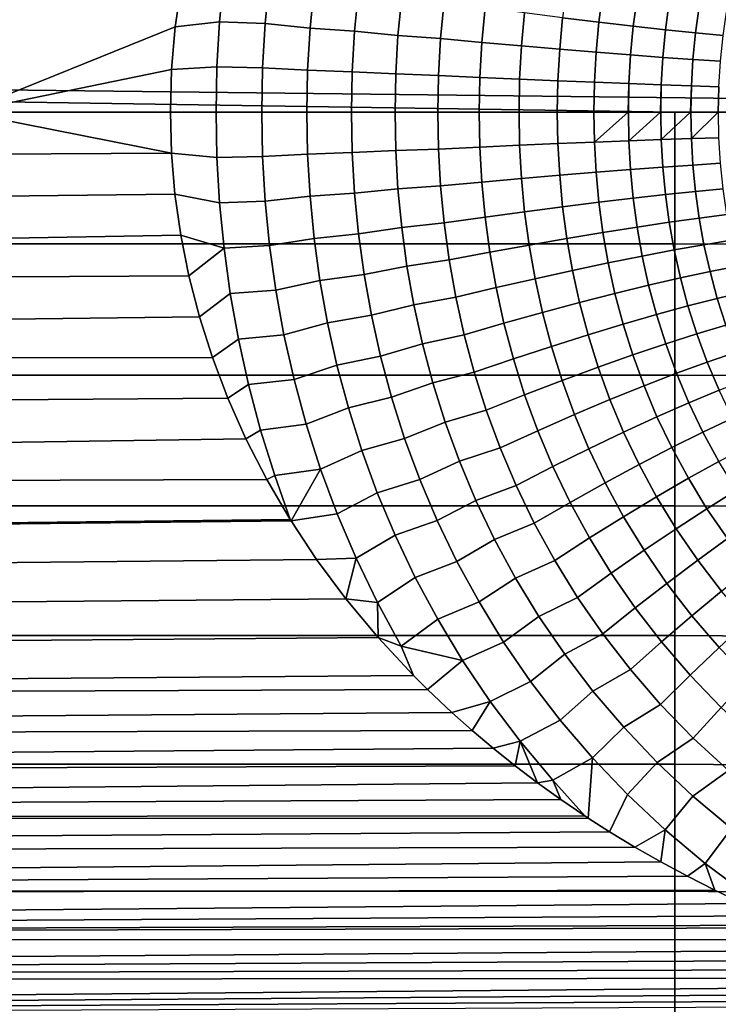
# Model space of a CAD drawing. Header units: metres. Extents: x -28 to 70, y -212 to 28.
# Tile 197 of 239: x 54.62 to 59.83, y -6.65 to 0.69. Entities that reach past the tile are written whole.
import ezdxf

# ---------------------------------------------------------------- set-up
doc = ezdxf.new("R2010")
doc.units = ezdxf.units.M
doc.layers.add('solid_10_261_102_XXX', color=7, linetype='CONTINUOUS')

msp = doc.modelspace()

# ---------------------------------------------------------------- linework, layer by layer
at = {"layer": 'solid_10_261_102_XXX'}
for points in [[(30.592516, 0.445905, 94.004974), (30.56628, 0.900026, 94.020264), (68.738998, 0.997684, 94.024902), (68.738998, 0, 94)], [(55.776272, 0.636042, 133.989883), (55.822876, 0.952994, 133.97728), (54.200001, 0.981353, 133.975906), (54.200001, 0, 134)], [(56.139072, 1.012595, 133.983429), (55.822876, 0.952994, 133.97728), (55.776272, 0.636042, 133.989883), (56.106274, 0.674736, 133.999115)], [(56.106274, 0.674736, 133.999115), (56.446186, 0.662169, 134.033188), (56.478977, 0.993921, 134.016418), (56.139072, 1.012595, 133.983429)], [(56.478977, 0.993921, 134.016418), (56.446186, 0.662169, 134.033188), (56.781109, 0.626357, 134.091309), (56.811581, 0.940319, 134.074585)], [(56.781109, 0.626357, 134.091309), (57.112263, 0.603199, 134.171799), (57.141674, 0.905711, 134.154465), (56.811581, 0.940319, 134.074585)], [(57.464115, 0.859535, 134.25769), (57.141674, 0.905711, 134.154465), (57.112263, 0.603199, 134.171799), (57.436523, 0.572363, 134.275146)], [(58.934788, 0.670979, 135.089859), (58.965027, 0.896296, 135.064102), (58.696163, 0.941315, 134.857986), (58.664444, 0.704667, 134.883514)], [(59.190746, 0.640719, 135.314285), (59.219788, 0.855798, 135.288269), (58.965027, 0.896296, 135.064102), (58.934788, 0.670979, 135.089859)], [(57.436523, 0.572363, 134.275146), (57.753532, 0.549052, 134.400177), (57.780041, 0.82465, 134.382172), (57.464115, 0.859535, 134.25769)], [(58.060822, 0.520392, 134.546967), (58.08572, 0.781682, 134.528839), (57.780041, 0.82465, 134.382172), (57.753532, 0.549052, 134.400177)], [(59.431122, 0.614029, 135.55574), (59.459251, 0.820009, 135.529465), (59.219788, 0.855798, 135.288269), (59.190746, 0.640719, 135.314285)], [(59.654797, 0.591032, 135.81311), (59.682301, 0.789097, 135.786545), (59.459251, 0.820009, 135.529465), (59.431122, 0.614029, 135.55574)], [(58.35751, 0.493691, 134.714478), (58.380981, 0.741626, 134.696213), (58.08572, 0.781682, 134.528839), (58.060822, 0.520392, 134.546967)], [(58.642204, 0.469074, 134.901932), (58.664444, 0.704667, 134.883514), (58.380981, 0.741626, 134.696213), (58.35751, 0.493691, 134.714478)], [(59.860725, 0.571837, 136.085175), (59.887894, 0.763206, 136.058304), (59.682301, 0.789097, 135.786545), (59.654797, 0.591032, 135.81311)], [(56.106274, 0.674736, 133.999115), (55.776272, 0.636042, 133.989883), (55.748394, 0.318539, 133.997467), (56.086746, 0.337201, 134.008575)], [(56.086746, 0.337201, 134.008575), (56.426693, 0.33088, 134.043304), (56.446186, 0.662169, 134.033188), (56.106274, 0.674736, 133.999115)], [(56.446186, 0.662169, 134.033188), (56.426693, 0.33088, 134.043304), (56.763008, 0.312955, 134.10141), (56.781109, 0.626357, 134.091309)], [(58.913582, 0.446655, 135.108444), (58.934788, 0.670979, 135.089859), (58.664444, 0.704667, 134.883514), (58.642204, 0.469074, 134.901932)], [(59.170372, 0.42654, 135.333054), (59.190746, 0.640719, 135.314285), (58.934788, 0.670979, 135.089859), (58.913582, 0.446655, 135.108444)], [(55.748394, 0.318539, 133.997467), (55.776272, 0.636042, 133.989883), (54.200001, 0, 134)], [(56.763008, 0.312955, 134.10141), (57.09481, 0.301351, 134.182266), (57.112263, 0.603199, 134.171799), (56.781109, 0.626357, 134.091309)], [(57.436523, 0.572363, 134.275146), (57.112263, 0.603199, 134.171799), (57.09481, 0.301351, 134.182266), (57.420162, 0.28592, 134.28569)], [(59.411373, 0.408822, 135.574722), (59.431122, 0.614029, 135.55574), (59.190746, 0.640719, 135.314285), (59.170372, 0.42654, 135.333054)], [(59.63546, 0.393585, 135.832306), (59.654797, 0.591032, 135.81311), (59.431122, 0.614029, 135.55574), (59.411373, 0.408822, 135.574722)], [(59.841591, 0.380899, 136.104599), (59.860725, 0.571837, 136.085175), (59.654797, 0.591032, 135.81311), (59.63546, 0.393585, 135.832306)], [(57.420162, 0.28592, 134.28569), (57.737831, 0.27425, 134.411057), (57.753532, 0.549052, 134.400177), (57.436523, 0.572363, 134.275146)], [(58.046085, 0.259918, 134.557922), (58.060822, 0.520392, 134.546967), (57.753532, 0.549052, 134.400177), (57.737831, 0.27425, 134.411057)], [(58.34362, 0.246572, 134.725525), (58.35751, 0.493691, 134.714478), (58.060822, 0.520392, 134.546967), (58.046085, 0.259918, 134.557922)], [(30.592516, 0.445905, 94.004974), (68.738998, 0, 94), (59.5, 0, 94)], [(30.592516, 0.445905, 94.004974), (59.5, 0, 94), (54.200001, 0, 94)], [(58.629047, 0.234272, 134.913071), (58.642204, 0.469074, 134.901932), (58.35751, 0.493691, 134.714478), (58.34362, 0.246572, 134.725525)], [(58.901035, 0.223078, 135.11969), (58.913582, 0.446655, 135.108444), (58.642204, 0.469074, 134.901932), (58.629047, 0.234272, 134.913071)], [(59.158314, 0.21304, 135.344406), (59.170372, 0.42654, 135.333054), (58.913582, 0.446655, 135.108444), (58.901035, 0.223078, 135.11969)], [(59.399677, 0.204206, 135.586197), (59.411373, 0.408822, 135.574722), (59.170372, 0.42654, 135.333054), (59.158314, 0.21304, 135.344406)], [(59.623997, 0.196618, 135.843903), (59.63546, 0.393585, 135.832306), (59.411373, 0.408822, 135.574722), (59.399677, 0.204206, 135.586197)], [(59.830231, 0.19031, 136.116348), (59.841591, 0.380899, 136.104599), (59.63546, 0.393585, 135.832306), (59.623997, 0.196618, 135.843903)], [(55.748394, 0.318539, 133.997467), (54.200001, 0, 134), (55.73901, 0.000255, 134)], [(56.080215, 0, 134.011673), (56.086746, 0.337201, 134.008575), (55.748394, 0.318539, 133.997467), (55.73901, 0.000255, 134)], [(56.086746, 0.337201, 134.008575), (56.080215, 0, 134.011673), (56.420177, 0, 134.046631), (56.426693, 0.33088, 134.043304)], [(56.426693, 0.33088, 134.043304), (56.420177, 0, 134.046631), (56.756958, 0, 134.104736), (56.763008, 0.312955, 134.10141)], [(56.763008, 0.312955, 134.10141), (56.756958, 0, 134.104736), (57.088982, 0, 134.185699), (57.09481, 0.301351, 134.182266)], [(57.09481, 0.301351, 134.182266), (57.088982, 0, 134.185699), (57.4147, 0, 134.289169), (57.420162, 0.28592, 134.28569)], [(57.420162, 0.28592, 134.28569), (57.4147, 0, 134.289169), (57.73259, 0, 134.414642), (57.737831, 0.27425, 134.411057)], [(57.737831, 0.27425, 134.411057), (57.73259, 0, 134.414642), (58.041164, -0.000001, 134.561539), (58.046085, 0.259918, 134.557922)], [(58.046085, 0.259918, 134.557922), (58.041164, -0.000001, 134.561539), (58.338982, -0.000001, 134.729156), (58.34362, 0.246572, 134.725525)], [(58.34362, 0.246572, 134.725525), (58.338982, -0.000001, 134.729156), (58.624657, -0.000001, 134.916748), (58.629047, 0.234272, 134.913071)], [(58.629047, 0.234272, 134.913071), (58.624657, -0.000001, 134.916748), (58.896847, -0.000001, 135.123398), (58.901035, 0.223078, 135.11969)], [(58.901035, 0.223078, 135.11969), (58.896847, -0.000001, 135.123398), (59.151779, -0.000001, 135.345825), (59.158314, 0.21304, 135.344406)], [(59.158314, 0.21304, 135.344406), (59.151779, -0.000001, 135.345825), (59.154285, -0.000001, 135.348175)], [(59.158314, 0.21304, 135.344406), (59.154285, -0.000001, 135.348175), (59.393192, -0.000001, 135.58725), (59.399677, 0.204206, 135.586197)], [(59.399677, 0.204206, 135.586197), (59.393192, -0.000001, 135.58725), (59.395767, -0.000001, 135.589996)], [(59.399677, 0.204206, 135.586197), (59.395767, -0.000001, 135.589996), (59.617569, -0.000001, 135.844574), (59.623997, 0.196618, 135.843903)], [(59.623997, 0.196618, 135.843903), (59.617569, -0.000001, 135.844574), (59.620167, -0.000001, 135.847763)], [(59.623997, 0.196618, 135.843903), (59.620167, -0.000001, 135.847763), (59.82386, 0, 136.116608), (59.830231, 0.19031, 136.116348)], [(59.830231, 0.19031, 136.116348), (59.82386, 0, 136.116608), (59.826435, 0, 136.120255)], [(54.200001, 0, 134), (55.747646, -0.305654, 133.997665), (55.73901, 0.000255, 134)], [(54.200001, -0.981353, 94.024094), (54.200001, 0, 94), (59.5, 0, 94), (59.5, -0.981353, 94.024094)], [(56.086761, -0.337495, 134.00856), (56.080215, 0, 134.011673), (55.73901, 0.000255, 134), (55.747646, -0.305654, 133.997665)], [(59.5, -0.981353, 94.024094), (59.5, 0, 94), (68.738998, 0, 94), (68.738998, -0.997684, 94.024902)], [(54.200001, 0, 134), (30.592506, -0.445547, 133.995041), (55.747646, -0.305654, 133.997665)], [(56.426693, -0.330843, 134.043304), (56.420177, 0, 134.046631), (56.080215, 0, 134.011673), (56.086761, -0.337495, 134.00856)], [(56.763008, -0.312962, 134.10141), (56.756958, 0, 134.104736), (56.420177, 0, 134.046631), (56.426693, -0.330843, 134.043304)], [(57.09481, -0.301342, 134.182266), (57.088982, 0, 134.185699), (56.756958, 0, 134.104736), (56.763008, -0.312962, 134.10141)], [(57.420158, -0.285747, 134.28569), (57.4147, 0, 134.289169), (57.088982, 0, 134.185699), (57.09481, -0.301342, 134.182266)], [(57.737831, -0.274244, 134.411057), (57.73259, 0, 134.414642), (57.4147, 0, 134.289169), (57.420158, -0.285747, 134.28569)], [(58.046082, -0.259913, 134.557922), (58.041164, -0.000001, 134.561539), (57.73259, 0, 134.414642), (57.737831, -0.274244, 134.411057)], [(58.34362, -0.246567, 134.72551), (58.338982, -0.000001, 134.729156), (58.041164, -0.000001, 134.561539), (58.046082, -0.259913, 134.557922)], [(58.629047, -0.234268, 134.913071), (58.624657, -0.000001, 134.916748), (58.338982, -0.000001, 134.729156), (58.34362, -0.246567, 134.72551)], [(58.901035, -0.223074, 135.11969), (58.896847, -0.000001, 135.123398), (58.624657, -0.000001, 134.916748), (58.629047, -0.234268, 134.913071)], [(59.151779, -0.000001, 135.345825), (58.896847, -0.000001, 135.123398), (58.901035, -0.223074, 135.11969)], [(59.15831, -0.213036, 135.344406), (59.154285, -0.000001, 135.348175), (59.151779, -0.000001, 135.345825), (58.901035, -0.223074, 135.11969)], [(59.393192, -0.000001, 135.58725), (59.154285, -0.000001, 135.348175), (59.15831, -0.213036, 135.344406)], [(59.399673, -0.204203, 135.586197), (59.395767, -0.000001, 135.589996), (59.393192, -0.000001, 135.58725), (59.15831, -0.213036, 135.344406)], [(59.617569, -0.000001, 135.844574), (59.395767, -0.000001, 135.589996), (59.399673, -0.204203, 135.586197)], [(59.623997, -0.196614, 135.843903), (59.620167, -0.000001, 135.847763), (59.617569, -0.000001, 135.844574), (59.399673, -0.204203, 135.586197)], [(59.82386, 0, 136.116608), (59.620167, -0.000001, 135.847763), (59.623997, -0.196614, 135.843903)], [(59.830231, -0.190306, 136.116348), (59.826435, 0, 136.120255), (59.82386, 0, 136.116608), (59.623997, -0.196614, 135.843903)], [(59.170372, -0.426533, 135.333054), (59.15831, -0.213036, 135.344406), (58.901035, -0.223074, 135.11969), (58.913582, -0.446648, 135.108444)], [(59.411373, -0.408816, 135.574722), (59.399673, -0.204203, 135.586197), (59.15831, -0.213036, 135.344406), (59.170372, -0.426533, 135.333054)], [(59.63546, -0.393579, 135.832306), (59.623997, -0.196614, 135.843903), (59.399673, -0.204203, 135.586197), (59.411373, -0.408816, 135.574722)], [(59.841587, -0.380893, 136.104599), (59.830231, -0.190306, 136.116348), (59.623997, -0.196614, 135.843903), (59.63546, -0.393579, 135.832306)], [(57.436497, -0.572017, 134.275162), (57.420158, -0.285747, 134.28569), (57.09481, -0.301342, 134.182266), (57.112267, -0.603183, 134.171799)], [(57.753532, -0.549042, 134.400177), (57.737831, -0.274244, 134.411057), (57.420158, -0.285747, 134.28569), (57.436497, -0.572017, 134.275162)], [(58.060825, -0.520383, 134.546967), (58.046082, -0.259913, 134.557922), (57.737831, -0.274244, 134.411057), (57.753532, -0.549042, 134.400177)], [(58.35751, -0.493683, 134.714478), (58.34362, -0.246567, 134.72551), (58.046082, -0.259913, 134.557922), (58.060825, -0.520383, 134.546967)], [(58.642208, -0.469066, 134.901932), (58.629047, -0.234268, 134.913071), (58.34362, -0.246567, 134.72551), (58.35751, -0.493683, 134.714478)], [(58.913582, -0.446648, 135.108444), (58.901035, -0.223074, 135.11969), (58.629047, -0.234268, 134.913071), (58.642208, -0.469066, 134.901932)], [(30.566269, -0.899527, 133.979767), (55.773373, -0.610816, 133.990677), (55.747646, -0.305654, 133.997665), (30.592506, -0.445547, 133.995041)], [(56.106327, -0.675328, 133.999084), (56.086761, -0.337495, 134.00856), (55.747646, -0.305654, 133.997665), (55.773373, -0.610816, 133.990677)], [(56.446186, -0.662096, 134.033188), (56.426693, -0.330843, 134.043304), (56.086761, -0.337495, 134.00856), (56.106327, -0.675328, 133.999084)], [(56.763008, -0.312962, 134.10141), (56.426693, -0.330843, 134.043304), (56.446186, -0.662096, 134.033188), (56.781113, -0.626373, 134.091309)], [(57.112267, -0.603183, 134.171799), (57.09481, -0.301342, 134.182266), (56.763008, -0.312962, 134.10141), (56.781113, -0.626373, 134.091309)], [(59.190746, -0.64071, 135.314285), (59.170372, -0.426533, 135.333054), (58.913582, -0.446648, 135.108444), (58.934788, -0.67097, 135.089859)], [(59.431126, -0.61402, 135.55574), (59.411373, -0.408816, 135.574722), (59.170372, -0.426533, 135.333054), (59.190746, -0.64071, 135.314285)], [(59.6548, -0.591024, 135.81311), (59.63546, -0.393579, 135.832306), (59.411373, -0.408816, 135.574722), (59.431126, -0.61402, 135.55574)], [(59.860725, -0.571829, 136.085175), (59.841587, -0.380893, 136.104599), (59.63546, -0.393579, 135.832306), (59.6548, -0.591024, 135.81311)], [(58.380985, -0.741615, 134.696228), (58.35751, -0.493683, 134.714478), (58.060825, -0.520383, 134.546967), (58.085724, -0.781671, 134.528854)], [(58.664448, -0.704657, 134.883514), (58.642208, -0.469066, 134.901932), (58.35751, -0.493683, 134.714478), (58.380985, -0.741615, 134.696228)], [(58.934788, -0.67097, 135.089859), (58.913582, -0.446648, 135.108444), (58.642208, -0.469066, 134.901932), (58.664448, -0.704657, 134.883514)], [(57.464058, -0.859017, 134.257721), (57.436497, -0.572017, 134.275162), (57.112267, -0.603183, 134.171799), (57.141678, -0.905689, 134.15448)], [(57.780045, -0.824637, 134.382172), (57.753532, -0.549042, 134.400177), (57.436497, -0.572017, 134.275162), (57.464058, -0.859017, 134.257721)], [(58.085724, -0.781671, 134.528854), (58.060825, -0.520383, 134.546967), (57.753532, -0.549042, 134.400177), (57.780045, -0.824637, 134.382172)], [(59.887894, -0.763198, 136.058304), (59.860725, -0.571829, 136.085175), (59.6548, -0.591024, 135.81311), (59.682301, -0.789088, 135.786545)], [(30.520929, -1.362568, 133.953537), (55.816387, -0.915513, 133.979034), (55.773373, -0.610816, 133.990677), (30.566269, -0.899527, 133.979767)], [(56.139187, -1.013487, 133.983383), (56.106327, -0.675328, 133.999084), (55.773373, -0.610816, 133.990677), (55.816387, -0.915513, 133.979034)], [(56.781113, -0.626373, 134.091309), (56.446186, -0.662096, 134.033188), (56.478973, -0.993814, 134.016418), (56.811592, -0.940345, 134.074585)], [(57.141678, -0.905689, 134.15448), (57.112267, -0.603183, 134.171799), (56.781113, -0.626373, 134.091309), (56.811592, -0.940345, 134.074585)], [(59.219788, -0.855788, 135.288284), (59.190746, -0.64071, 135.314285), (58.934788, -0.67097, 135.089859), (58.965027, -0.896285, 135.064102)], [(59.459251, -0.819999, 135.529465), (59.431126, -0.61402, 135.55574), (59.190746, -0.64071, 135.314285), (59.219788, -0.855788, 135.288284)], [(59.682301, -0.789088, 135.786545), (59.6548, -0.591024, 135.81311), (59.431126, -0.61402, 135.55574), (59.459251, -0.819999, 135.529465)], [(56.478973, -0.993814, 134.016418), (56.446186, -0.662096, 134.033188), (56.106327, -0.675328, 133.999084), (56.139187, -1.013487, 133.983383)], [(58.696167, -0.941304, 134.857986), (58.664448, -0.704657, 134.883514), (58.380985, -0.741615, 134.696228), (58.414452, -0.990633, 134.670914)], [(58.965027, -0.896285, 135.064102), (58.934788, -0.67097, 135.089859), (58.664448, -0.704657, 134.883514), (58.696167, -0.941304, 134.857986)], [(58.121208, -1.044041, 134.503723), (58.085724, -0.781671, 134.528854), (57.780045, -0.824637, 134.382172), (57.817799, -1.101279, 134.357224)], [(58.414452, -0.990633, 134.670914), (58.380985, -0.741615, 134.696228), (58.085724, -0.781671, 134.528854), (58.121208, -1.044041, 134.503723)], [(59.7183, -0.987882, 135.752853), (59.682301, -0.789088, 135.786545), (59.459251, -0.819999, 135.529465), (59.496128, -1.026903, 135.496109)], [(59.923382, -0.955063, 136.024246), (59.887894, -0.763198, 136.058304), (59.682301, -0.789088, 135.786545), (59.7183, -0.987882, 135.752853)], [(57.503262, -1.146962, 134.233536), (57.464058, -0.859017, 134.257721), (57.141678, -0.905689, 134.15448), (57.183475, -1.209043, 134.130447)], [(57.817799, -1.101279, 134.357224), (57.780045, -0.824637, 134.382172), (57.464058, -0.859017, 134.257721), (57.503262, -1.146962, 134.233536)], [(59.257904, -1.071945, 135.255249), (59.219788, -0.855788, 135.288284), (58.965027, -0.896285, 135.064102), (59.004745, -1.122796, 135.031372)], [(59.496128, -1.026903, 135.496109), (59.459251, -0.819999, 135.529465), (59.219788, -0.855788, 135.288284), (59.257904, -1.071945, 135.255249)], [(30.520929, -1.362568, 133.953537), (55.876972, -1.220152, 133.962753), (55.816387, -0.915513, 133.979034)], [(56.139187, -1.013487, 133.983383), (55.816387, -0.915513, 133.979034), (55.876972, -1.220152, 133.962753)], [(56.811592, -0.940345, 134.074585), (56.478973, -0.993814, 134.016418), (56.525452, -1.326079, 133.993164), (56.854843, -1.255008, 134.051392)], [(57.183475, -1.209043, 134.130447), (57.141678, -0.905689, 134.15448), (56.811592, -0.940345, 134.074585), (56.854843, -1.255008, 134.051392)], [(58.737827, -1.179221, 134.825531), (58.696167, -0.941304, 134.857986), (58.414452, -0.990633, 134.670914), (58.458405, -1.240954, 134.638687)], [(59.004745, -1.122796, 135.031372), (58.965027, -0.896285, 135.064102), (58.696167, -0.941304, 134.857986), (58.737827, -1.179221, 134.825531)], [(54.200001, -1.960343, 94.096306), (54.200001, -0.981353, 94.024094), (59.5, -0.981353, 94.024094), (59.5, -1.960343, 94.096306)], [(56.139187, -1.013487, 133.983383), (55.876972, -1.220152, 133.962753), (55.955593, -1.525274, 133.941757), (56.185703, -1.351988, 133.961594)], [(56.525452, -1.326079, 133.993164), (56.478973, -0.993814, 134.016418), (56.139187, -1.013487, 133.983383), (56.185703, -1.351988, 133.961594)], [(58.458405, -1.240954, 134.638687), (58.414452, -0.990633, 134.670914), (58.121208, -1.044041, 134.503723), (58.167778, -1.307707, 134.471725)], [(59.542294, -1.234774, 135.456024), (59.496128, -1.026903, 135.496109), (59.257904, -1.071945, 135.255249), (59.305683, -1.289247, 135.215515)], [(59.763283, -1.187418, 135.712372), (59.7183, -0.987882, 135.752853), (59.496128, -1.026903, 135.496109), (59.542294, -1.234774, 135.456024)], [(59.5, -0.981353, 94.024094), (68.738998, -0.997684, 94.024902), (68.738998, -1.992885, 94.099541), (59.5, -1.960343, 94.096306)], [(59.967621, -1.1474, 135.983383), (59.923382, -0.955063, 136.024246), (59.7183, -0.987882, 135.752853), (59.763283, -1.187418, 135.712372)], [(58.167778, -1.307707, 134.471725), (58.121208, -1.044041, 134.503723), (57.817799, -1.101279, 134.357224), (57.867306, -1.37917, 134.325424)], [(59.305683, -1.289247, 135.215515), (59.257904, -1.071945, 135.255249), (59.004745, -1.122796, 135.031372), (59.054558, -1.350582, 134.991974)], [(57.554592, -1.436031, 134.202698), (57.503262, -1.146962, 134.233536), (57.183475, -1.209043, 134.130447), (57.238132, -1.513395, 134.099792)], [(57.867306, -1.37917, 134.325424), (57.817799, -1.101279, 134.357224), (57.503262, -1.146962, 134.233536), (57.554592, -1.436031, 134.202698)], [(59.054558, -1.350582, 134.991974), (59.004745, -1.122796, 135.031372), (58.737827, -1.179221, 134.825531), (58.790092, -1.418494, 134.786438)], [(60.021046, -1.340075, 135.936127), (59.967621, -1.1474, 135.983383), (59.763283, -1.187418, 135.712372), (59.817749, -1.387585, 135.665558)], [(30.455675, -1.836596, 133.915497), (55.955593, -1.525274, 133.941757), (55.876972, -1.220152, 133.962753), (30.520929, -1.362568, 133.953537)], [(57.238132, -1.513395, 134.099792), (57.183475, -1.209043, 134.130447), (56.854843, -1.255008, 134.051392), (56.911301, -1.570478, 134.02179)], [(58.513523, -1.492664, 134.599884), (58.458405, -1.240954, 134.638687), (58.167778, -1.307707, 134.471725), (58.226139, -1.572746, 134.433167)], [(58.790092, -1.418494, 134.786438), (58.737827, -1.179221, 134.825531), (58.458405, -1.240954, 134.638687), (58.513523, -1.492664, 134.599884)], [(59.598301, -1.443517, 135.409607), (59.542294, -1.234774, 135.456024), (59.305683, -1.289247, 135.215515), (59.363724, -1.507609, 135.169479)], [(59.817749, -1.387585, 135.665558), (59.763283, -1.187418, 135.712372), (59.542294, -1.234774, 135.456024), (59.598301, -1.443517, 135.409607)], [(56.854843, -1.255008, 134.051392), (56.525452, -1.326079, 133.993164), (56.586052, -1.658963, 133.963486), (56.911301, -1.570478, 134.02179)], [(58.226139, -1.572746, 134.433167), (58.167778, -1.307707, 134.471725), (57.867306, -1.37917, 134.325424), (57.929283, -1.658367, 134.287079)], [(59.363724, -1.507609, 135.169479), (59.305683, -1.289247, 135.215515), (59.054558, -1.350582, 134.991974), (59.115116, -1.579562, 134.946289)], [(56.185703, -1.351988, 133.961594), (55.955593, -1.525274, 133.941757), (56.052376, -1.829428, 133.916153), (56.246223, -1.690859, 133.933762)], [(56.586052, -1.658963, 133.963486), (56.525452, -1.326079, 133.993164), (56.185703, -1.351988, 133.961594), (56.246223, -1.690859, 133.933762)], [(57.929283, -1.658367, 134.287079), (57.867306, -1.37917, 134.325424), (57.554592, -1.436031, 134.202698), (57.618736, -1.726266, 134.165482)], [(59.115116, -1.579562, 134.946289), (59.054558, -1.350582, 134.991974), (58.790092, -1.418494, 134.786438), (58.853642, -1.65904, 134.741089)], [(59.882179, -1.588149, 135.612823), (59.817749, -1.387585, 135.665558), (59.598301, -1.443517, 135.409607), (59.664688, -1.6529, 135.357285)], [(60.084072, -1.532845, 135.882965), (60.021046, -1.340075, 135.936127), (59.817749, -1.387585, 135.665558), (59.882179, -1.588149, 135.612823)], [(57.618736, -1.726266, 134.165482), (57.554592, -1.436031, 134.202698), (57.238132, -1.513395, 134.099792), (57.306339, -1.818754, 134.062805)], [(58.853642, -1.65904, 134.741089), (58.790092, -1.418494, 134.786438), (58.513523, -1.492664, 134.599884), (58.580517, -1.745672, 134.554825)], [(59.664688, -1.6529, 135.357285), (59.598301, -1.443517, 135.409607), (59.363724, -1.507609, 135.169479), (59.432617, -1.726798, 135.117538)], [(30.455675, -1.836596, 133.915497), (56.052376, -1.829428, 133.916153), (55.955593, -1.525274, 133.941757)], [(57.306339, -1.818754, 134.062805), (57.238132, -1.513395, 134.099792), (56.911301, -1.570478, 134.02179), (56.981613, -1.886738, 133.986008)], [(58.580517, -1.745672, 134.554825), (58.513523, -1.492664, 134.599884), (58.226139, -1.572746, 134.433167), (58.29702, -1.839052, 134.388382)], [(59.432617, -1.726798, 135.117538), (59.363724, -1.507609, 135.169479), (59.115116, -1.579562, 134.946289), (59.187054, -1.809497, 134.894714)], [(56.911301, -1.570478, 134.02179), (56.586052, -1.658963, 133.963486), (56.661415, -1.992404, 133.927628), (56.981613, -1.886738, 133.986008)], [(58.29702, -1.839052, 134.388382), (58.226139, -1.572746, 134.433167), (57.929283, -1.658367, 134.287079), (58.004478, -1.938745, 134.242508)], [(59.187054, -1.809497, 134.894714), (59.115116, -1.579562, 134.946289), (58.853642, -1.65904, 134.741089), (58.929138, -1.900609, 134.689835)], [(59.957115, -1.788753, 135.554733), (59.882179, -1.588149, 135.612823), (59.664688, -1.6529, 135.357285), (59.742062, -1.862562, 135.299576)], [(56.661415, -1.992404, 133.927628), (56.586052, -1.658963, 133.963486), (56.246223, -1.690859, 133.933762), (56.321293, -2.030019, 133.900101)], [(58.004478, -1.938745, 134.242508), (57.929283, -1.658367, 134.287079), (57.618736, -1.726266, 134.165482), (57.696426, -2.017534, 134.122192)], [(58.929138, -1.900609, 134.689835), (58.853642, -1.65904, 134.741089), (58.580517, -1.745672, 134.554825), (58.66008, -1.999711, 134.50386)], [(59.742062, -1.862562, 135.299576), (59.664688, -1.6529, 135.357285), (59.432617, -1.726798, 135.117538), (59.513023, -1.946441, 135.060196)], [(56.246223, -1.690859, 133.933762), (56.052376, -1.829428, 133.916153), (56.167873, -2.132611, 133.885971), (56.321293, -2.030019, 133.900101)], [(57.696426, -2.017534, 134.122192), (57.618736, -1.726266, 134.165482), (57.306339, -1.818754, 134.062805), (57.388821, -2.124959, 134.01976)], [(58.66008, -1.999711, 134.50386), (58.580517, -1.745672, 134.554825), (58.29702, -1.839052, 134.388382), (58.381138, -2.106338, 134.337677)], [(59.513023, -1.946441, 135.060196), (59.432617, -1.726798, 135.117538), (59.187054, -1.809497, 134.894714), (59.271072, -2.039997, 134.837708)], [(30.369177, -2.323323, 133.864594), (56.167873, -2.132611, 133.885971), (56.052376, -1.829428, 133.916153), (30.455675, -1.836596, 133.915497)], [(57.388821, -2.124959, 134.01976), (57.306339, -1.818754, 134.062805), (56.981613, -1.886738, 133.986008), (57.066467, -2.203613, 133.944366)], [(59.271072, -2.039997, 134.837708), (59.187054, -1.809497, 134.894714), (58.929138, -1.900609, 134.689835), (59.017334, -2.142794, 134.633133)], [(60.043083, -1.988943, 135.491852), (59.957115, -1.788753, 135.554733), (59.742062, -1.862562, 135.299576), (59.831009, -2.072028, 135.237061)], [(56.981613, -1.886738, 133.986008), (56.661415, -1.992404, 133.927628), (56.752213, -2.32618, 133.885864), (57.066467, -2.203613, 133.944366)], [(58.381138, -2.106338, 134.337677), (58.29702, -1.839052, 134.388382), (58.004478, -1.938745, 134.242508), (58.093613, -2.219993, 134.192047)], [(59.017334, -2.142794, 134.633133), (58.929138, -1.900609, 134.689835), (58.66008, -1.999711, 134.50386), (58.752995, -2.254351, 134.447464)], [(59.831009, -2.072028, 135.237061), (59.742062, -1.862562, 135.299576), (59.513023, -1.946441, 135.060196), (59.605583, -2.166042, 134.998016)], [(54.200001, -2.934609, 94.216469), (54.200001, -1.960343, 94.096306), (59.5, -1.960343, 94.096306), (59.5, -2.934609, 94.216469)], [(58.093613, -2.219993, 134.192047), (58.004478, -1.938745, 134.242508), (57.696426, -2.017534, 134.122192), (57.788357, -2.30952, 134.07312)], [(59.605583, -2.166042, 134.998016), (59.513023, -1.946441, 135.060196), (59.271072, -2.039997, 134.837708), (59.367859, -2.270545, 134.775833)], [(59.5, -1.960343, 94.096306), (68.738998, -1.992885, 94.099541), (68.738998, -2.983123, 94.223724), (59.5, -2.934609, 94.216469)], [(56.321293, -2.030019, 133.900101), (56.167873, -2.132611, 133.885971), (56.30302, -2.435717, 133.851135), (56.411526, -2.369249, 133.86087)], [(56.752213, -2.32618, 133.885864), (56.661415, -1.992404, 133.927628), (56.321293, -2.030019, 133.900101), (56.411526, -2.369249, 133.86087)], [(57.788357, -2.30952, 134.07312), (57.696426, -2.017534, 134.122192), (57.388821, -2.124959, 134.01976), (57.486271, -2.431666, 133.970932)], [(58.752995, -2.254351, 134.447464), (58.66008, -1.999711, 134.50386), (58.381138, -2.106338, 134.337677), (58.479294, -2.374148, 134.281525)], [(59.367859, -2.270545, 134.775833), (59.271072, -2.039997, 134.837708), (59.017334, -2.142794, 134.633133), (59.11895, -2.38505, 134.571564)], [(57.486271, -2.431666, 133.970932), (57.388821, -2.124959, 134.01976), (57.066467, -2.203613, 133.944366), (57.166504, -2.520759, 133.897095)], [(58.479294, -2.374148, 134.281525), (58.381138, -2.106338, 134.337677), (58.093613, -2.219993, 134.192047), (58.197506, -2.501624, 134.136124)], [(59.932041, -2.280732, 135.170349), (59.831009, -2.072028, 135.237061), (59.605583, -2.166042, 134.998016), (59.710854, -2.385004, 134.931595)], [(30.260437, -2.823584, 133.799683), (56.30302, -2.435717, 133.851135), (56.167873, -2.132611, 133.885971), (30.369177, -2.323323, 133.864594)], [(59.11895, -2.38505, 134.571564), (59.017334, -2.142794, 134.633133), (58.752995, -2.254351, 134.447464), (58.860012, -2.509021, 134.386139)], [(59.710854, -2.385004, 134.931595), (59.605583, -2.166042, 134.998016), (59.367859, -2.270545, 134.775833), (59.478016, -2.500512, 134.709686)], [(57.066467, -2.203613, 133.944366), (56.752213, -2.32618, 133.885864), (56.859081, -2.659907, 133.838455), (57.166504, -2.520759, 133.897095)], [(58.197506, -2.501624, 134.136124), (58.093613, -2.219993, 134.192047), (57.788357, -2.30952, 134.07312), (57.895313, -2.601743, 134.018677)], [(58.860012, -2.509021, 134.386139), (58.752995, -2.254351, 134.447464), (58.479294, -2.374148, 134.281525), (58.592262, -2.641878, 134.220444)], [(59.478016, -2.500512, 134.709686), (59.367859, -2.270545, 134.775833), (59.11895, -2.38505, 134.571564), (59.234615, -2.626714, 134.505676)], [(56.859081, -2.659907, 133.838455), (56.752213, -2.32618, 133.885864), (56.411526, -2.369249, 133.86087), (56.517464, -2.708192, 133.816284)], [(57.895313, -2.601743, 134.018677), (57.788357, -2.30952, 134.07312), (57.486271, -2.431666, 133.970932), (57.599464, -2.73836, 133.916733)], [(60.045639, -2.487995, 135.100067), (59.932041, -2.280732, 135.170349), (59.710854, -2.385004, 134.931595), (59.829369, -2.602611, 134.861557)], [(56.411526, -2.369249, 133.86087), (56.30302, -2.435717, 133.851135), (56.458263, -2.737592, 133.811752), (56.517464, -2.708192, 133.816284)], [(58.592262, -2.641878, 134.220444), (58.479294, -2.374148, 134.281525), (58.197506, -2.501624, 134.136124), (58.316952, -2.783003, 134.075241)], [(59.234615, -2.626714, 134.505676), (59.11895, -2.38505, 134.571564), (58.860012, -2.509021, 134.386139), (58.981792, -2.763023, 134.32048)], [(59.829369, -2.602611, 134.861557), (59.710854, -2.385004, 134.931595), (59.478016, -2.500512, 134.709686), (59.602112, -2.72914, 134.639862)], [(30.260437, -2.823584, 133.799683), (56.458263, -2.737592, 133.811752), (56.30302, -2.435717, 133.851135)], [(57.599464, -2.73836, 133.916733), (57.486271, -2.431666, 133.970932), (57.166504, -2.520759, 133.897095), (57.282452, -2.837667, 133.844543)], [(57.166504, -2.520759, 133.897095), (56.859081, -2.659907, 133.838455), (56.982735, -2.993028, 133.785751), (57.282452, -2.837667, 133.844543)], [(58.316952, -2.783003, 134.075241), (58.197506, -2.501624, 134.136124), (57.895313, -2.601743, 134.018677), (58.01807, -2.893571, 133.959335)], [(58.981792, -2.763023, 134.32048), (58.860012, -2.509021, 134.386139), (58.592262, -2.641878, 134.220444), (58.720722, -2.908801, 134.154984)], [(59.602112, -2.72914, 134.639862), (59.478016, -2.500512, 134.709686), (59.234615, -2.626714, 134.505676), (59.364941, -2.866993, 134.43605)], [(58.01807, -2.893571, 133.959335), (57.895313, -2.601743, 134.018677), (57.599464, -2.73836, 133.916733), (57.729176, -3.044378, 133.857635)], [(58.720722, -2.908801, 134.154984), (58.592262, -2.641878, 134.220444), (58.316952, -2.783003, 134.075241), (58.452625, -3.063366, 134.009964)], [(59.364941, -2.866993, 134.43605), (59.234615, -2.626714, 134.505676), (58.981792, -2.763023, 134.32048), (59.118958, -3.015526, 134.251038)], [(59.961617, -2.818038, 134.788544), (59.829369, -2.602611, 134.861557), (59.602112, -2.72914, 134.639862), (59.740681, -2.955563, 134.567032)], [(56.517464, -2.708192, 133.816284), (56.458263, -2.737592, 133.811752), (56.633781, -3.036929, 133.768082)], [(56.859081, -2.659907, 133.838455), (56.517464, -2.708192, 133.816284), (56.633781, -3.036929, 133.768082), (56.639599, -3.046242, 133.766647)], [(56.982735, -2.993028, 133.785751), (56.859081, -2.659907, 133.838455), (56.639599, -3.046242, 133.766647)], [(30.128197, -3.338367, 133.719421), (56.633781, -3.036929, 133.768082), (56.458263, -2.737592, 133.811752), (30.260437, -2.823584, 133.799683)], [(57.729176, -3.044378, 133.857635), (57.599464, -2.73836, 133.916733), (57.282452, -2.837667, 133.844543), (57.415051, -3.153686, 133.787186)], [(58.452625, -3.063366, 134.009964), (58.316952, -2.783003, 134.075241), (58.01807, -2.893571, 133.959335), (58.157303, -3.184255, 133.895599)], [(59.118958, -3.015526, 134.251038), (58.981792, -2.763023, 134.32048), (58.720722, -2.908801, 134.154984), (58.865314, -3.174043, 134.085724)], [(59.740681, -2.955563, 134.567032), (59.602112, -2.72914, 134.639862), (59.364941, -2.866993, 134.43605), (59.510483, -3.104972, 134.363358)], [(57.282452, -2.837667, 133.844543), (56.982735, -2.993028, 133.785751), (57.123898, -3.324847, 133.728226), (57.415051, -3.153686, 133.787186)], [(60.10799, -3.030389, 134.713333), (59.961617, -2.818038, 134.788544), (59.740681, -2.955563, 134.567032), (59.894138, -3.178827, 134.491913)], [(54.200001, -3.901806, 94.384293), (54.200001, -2.934609, 94.216469), (59.5, -2.934609, 94.216469), (59.5, -3.901806, 94.384293)], [(58.157303, -3.184255, 133.895599), (58.01807, -2.893571, 133.959335), (57.729176, -3.044378, 133.857635), (57.876068, -3.348942, 133.794144)], [(58.865314, -3.174043, 134.085724), (58.720722, -2.908801, 134.154984), (58.452625, -3.063366, 134.009964), (58.60519, -3.341805, 133.940842)], [(59.510483, -3.104972, 134.363358), (59.364941, -2.866993, 134.43605), (59.118958, -3.015526, 134.251038), (59.272095, -3.265569, 134.178482)], [(59.5, -2.934609, 94.216469), (68.738998, -2.983123, 94.223724), (68.738998, -3.965933, 94.397156), (59.5, -3.901806, 94.384293)], [(57.123898, -3.324847, 133.728226), (56.982735, -2.993028, 133.785751), (56.639599, -3.046242, 133.766647), (56.830143, -3.333101, 133.720306)], [(59.894138, -3.178827, 134.491913), (59.740681, -2.955563, 134.567032), (59.510483, -3.104972, 134.363358), (59.67168, -3.33965, 134.288315)], [(30.052608, -3.601582, 133.67305), (56.830143, -3.333101, 133.720306), (56.639599, -3.046242, 133.766647), (30.128197, -3.338367, 133.719421)], [(30.128197, -3.338367, 133.719421), (56.639599, -3.046242, 133.766647), (56.633781, -3.036929, 133.768082)], [(57.876068, -3.348942, 133.794144), (57.729176, -3.044378, 133.857635), (57.415051, -3.153686, 133.787186), (57.564926, -3.468061, 133.725479)], [(58.60519, -3.341805, 133.940842), (58.452625, -3.063366, 134.009964), (58.157303, -3.184255, 133.895599), (58.313637, -3.472904, 133.828033)], [(59.272095, -3.265569, 134.178482), (59.118958, -3.015526, 134.251038), (58.865314, -3.174043, 134.085724), (59.026634, -3.436603, 134.013275)], [(57.415051, -3.153686, 133.787186), (57.123898, -3.324847, 133.728226), (57.28318, -3.654572, 133.666321), (57.564926, -3.468061, 133.725479)], [(59.67168, -3.33965, 134.288315), (59.510483, -3.104972, 134.363358), (59.272095, -3.265569, 134.178482), (59.441666, -3.512105, 134.103531)], [(58.313637, -3.472904, 133.828033), (58.157303, -3.184255, 133.895599), (57.876068, -3.348942, 133.794144), (58.040768, -3.651129, 133.726776)], [(59.026634, -3.436603, 134.013275), (58.865314, -3.174043, 134.085724), (58.60519, -3.341805, 133.940842), (58.775246, -3.617275, 133.8685)], [(60.06282, -3.397902, 134.415253), (59.894138, -3.178827, 134.491913), (59.67168, -3.33965, 134.288315), (59.848896, -3.56994, 134.2117)], [(59.441666, -3.512105, 134.103531), (59.272095, -3.265569, 134.178482), (59.026634, -3.436603, 134.013275), (59.205158, -3.695387, 133.938385)], [(29.9708, -3.868397, 133.622314), (57.048698, -3.626553, 133.668457), (56.830143, -3.333101, 133.720306), (30.052608, -3.601582, 133.67305)], [(57.123898, -3.324847, 133.728226), (56.830143, -3.333101, 133.720306), (57.048698, -3.626553, 133.668457)], [(57.28318, -3.654572, 133.666321), (57.123898, -3.324847, 133.728226), (57.048698, -3.626553, 133.668457)], [(58.040768, -3.651129, 133.726776), (57.876068, -3.348942, 133.794144), (57.564926, -3.468061, 133.725479), (57.73267, -3.779905, 133.659897)], [(58.775246, -3.617275, 133.8685), (58.60519, -3.341805, 133.940842), (58.313637, -3.472904, 133.828033), (58.487667, -3.75849, 133.757187)], [(59.848896, -3.56994, 134.2117), (59.67168, -3.33965, 134.288315), (59.441666, -3.512105, 134.103531), (59.628033, -3.753995, 134.026932)], [(59.205158, -3.695387, 133.938385), (59.026634, -3.436603, 134.013275), (58.775246, -3.617275, 133.8685), (58.963272, -3.88864, 133.793686)], [(57.564926, -3.468061, 133.725479), (57.28318, -3.654572, 133.666321), (57.461163, -3.98127, 133.600525), (57.73267, -3.779905, 133.659897)], [(58.487667, -3.75849, 133.757187), (58.313637, -3.472904, 133.828033), (58.040768, -3.651129, 133.726776), (58.223862, -3.949882, 133.656113)], [(59.628033, -3.753995, 134.026932), (59.441666, -3.512105, 134.103531), (59.205158, -3.695387, 133.938385), (59.40126, -3.949208, 133.861816)], [(60.042393, -3.79467, 134.134232), (59.848896, -3.56994, 134.2117), (59.628033, -3.753995, 134.026932), (59.831478, -3.990012, 133.949432)], [(29.882408, -4.139245, 133.566986), (57.289696, -3.915658, 133.612946), (57.048698, -3.626553, 133.668457), (29.9708, -3.868397, 133.622314)], [(57.28318, -3.654572, 133.666321), (57.048698, -3.626553, 133.668457), (57.289696, -3.915658, 133.612946)], [(57.461163, -3.98127, 133.600525), (57.28318, -3.654572, 133.666321), (57.289696, -3.915658, 133.612946)], [(58.223862, -3.949882, 133.656113), (58.040768, -3.651129, 133.726776), (57.73267, -3.779905, 133.659897), (57.918839, -4.088194, 133.591003)], [(58.963272, -3.88864, 133.793686), (58.775246, -3.617275, 133.8685), (58.487667, -3.75849, 133.757187), (58.679878, -4.039898, 133.683762)], [(59.40126, -3.949208, 133.861816), (59.205158, -3.695387, 133.938385), (58.963272, -3.88864, 133.793686), (59.169643, -4.154667, 133.717117)], [(57.918839, -4.088194, 133.591003), (57.73267, -3.779905, 133.659897), (57.461163, -3.98127, 133.600525)], [(58.679878, -4.039898, 133.683762), (58.487667, -3.75849, 133.757187), (58.223862, -3.949882, 133.656113), (58.425816, -4.244051, 133.58284)], [(59.831478, -3.990012, 133.949432), (59.628033, -3.753995, 134.026932), (59.40126, -3.949208, 133.861816), (59.615223, -4.196787, 133.784271)], [(59.169643, -4.154667, 133.717117), (58.963272, -3.88864, 133.793686), (58.679878, -4.039898, 133.683762), (58.890636, -4.315917, 133.60849)], [(29.786896, -4.414713, 133.506668), (57.552826, -4.198662, 133.554321), (57.289696, -3.915658, 133.612946), (29.882408, -4.139245, 133.566986)], [(54.200001, -4.859603, 94.599373), (54.200001, -3.901806, 94.384293), (59.5, -3.901806, 94.384293), (59.5, -4.859603, 94.599373)], [(57.461163, -3.98127, 133.600525), (57.289696, -3.915658, 133.612946), (57.552826, -4.198662, 133.554321)], [(58.425816, -4.244051, 133.58284), (58.223862, -3.949882, 133.656113), (57.918839, -4.088194, 133.591003), (58.12389, -4.391817, 133.519424)], [(59.615223, -4.196787, 133.784271), (59.40126, -3.949208, 133.861816), (59.169643, -4.154667, 133.717117), (59.394634, -4.41403, 133.639557)], [(59.5, -3.901806, 94.384293), (68.738998, -3.965933, 94.397156), (68.738998, -4.938868, 94.6194), (59.5, -4.859603, 94.599373)], [(57.918839, -4.088194, 133.591003), (57.461163, -3.98127, 133.600525), (57.552826, -4.198662, 133.554321), (57.657505, -4.303289, 133.531555)], [(60.052143, -4.218843, 133.871811), (59.831478, -3.990012, 133.949432), (59.615223, -4.196787, 133.784271), (59.847183, -4.436756, 133.706589)], [(58.12389, -4.391817, 133.519424), (57.918839, -4.088194, 133.591003), (57.657505, -4.303289, 133.531555), (57.838028, -4.474138, 133.493134)], [(58.890636, -4.315917, 133.60849), (58.679878, -4.039898, 133.683762), (58.425816, -4.244051, 133.58284), (58.646996, -4.532396, 133.507675)], [(59.394634, -4.41403, 133.639557), (59.169643, -4.154667, 133.717117), (58.890636, -4.315917, 133.60849), (59.12022, -4.585248, 133.532043)], [(29.786896, -4.414713, 133.506668), (57.657505, -4.303289, 133.531555), (57.552826, -4.198662, 133.554321)], [(58.646996, -4.532396, 133.507675), (58.425816, -4.244051, 133.58284), (58.12389, -4.391817, 133.519424), (58.348171, -4.68958, 133.445816)], [(59.847183, -4.436756, 133.706589), (59.615223, -4.196787, 133.784271), (59.394634, -4.41403, 133.639557), (59.63839, -4.665308, 133.561783)], [(29.684616, -4.69416, 133.441315), (57.838028, -4.474138, 133.493134), (57.657505, -4.303289, 133.531555), (29.786896, -4.414713, 133.506668)], [(59.12022, -4.585248, 133.532043), (58.890636, -4.315917, 133.60849), (58.646996, -4.532396, 133.507675), (58.887669, -4.813582, 133.431305)], [(58.12389, -4.391817, 133.519424), (57.838028, -4.474138, 133.493134), (57.989494, -4.609061, 133.46167)], [(58.348171, -4.68958, 133.445816), (58.12389, -4.391817, 133.519424), (57.989494, -4.609061, 133.46167), (58.146721, -4.74193, 133.429718)], [(29.684616, -4.69416, 133.441315), (57.989494, -4.609061, 133.46167), (57.838028, -4.474138, 133.493134)], [(59.63839, -4.665308, 133.561783), (59.394634, -4.41403, 133.639557), (59.12022, -4.585248, 133.532043), (59.368793, -4.846497, 133.4552)], [(60.097126, -4.667676, 133.629623), (59.847183, -4.436756, 133.706589), (59.63839, -4.665308, 133.561783), (59.900871, -4.907012, 133.484711)], [(58.887669, -4.813582, 133.431305), (58.646996, -4.532396, 133.507675), (58.348171, -4.68958, 133.445816), (58.591949, -4.980199, 133.37088)], [(29.574995, -4.97842, 133.370483), (58.146721, -4.74193, 133.429718), (57.989494, -4.609061, 133.46167), (29.684616, -4.69416, 133.441315)], [(59.368793, -4.846497, 133.4552), (59.12022, -4.585248, 133.532043), (58.887669, -4.813582, 133.431305), (59.147976, -5.086185, 133.354492)], [(58.348171, -4.68958, 133.445816), (58.146721, -4.74193, 133.429718), (58.309406, -4.872046, 133.397507)], [(58.348171, -4.68958, 133.445816), (58.309406, -4.872046, 133.397507), (58.477673, -4.999617, 133.365021)], [(58.591949, -4.980199, 133.37088), (58.348171, -4.68958, 133.445816), (58.477673, -4.999617, 133.365021)], [(59.900871, -4.907012, 133.484711), (59.63839, -4.665308, 133.561783), (59.368793, -4.846497, 133.4552), (59.636333, -5.098199, 133.378784)], [(29.574995, -4.97842, 133.370483), (58.309406, -4.872046, 133.397507), (58.146721, -4.74193, 133.429718)], [(58.887669, -4.813582, 133.431305), (58.591949, -4.980199, 133.37088), (58.829823, -5.245398, 133.299896), (58.855316, -5.262163, 133.295334)], [(58.887669, -4.813582, 133.431305), (58.855316, -5.262163, 133.295334), (59.013405, -5.363244, 133.267471), (59.147976, -5.086185, 133.354492)], [(29.45731, -5.268502, 133.293594), (58.477673, -4.999617, 133.365021), (58.309406, -4.872046, 133.397507), (29.574995, -4.97842, 133.370483)], [(54.200001, -5.805694, 94.861191), (54.200001, -4.859603, 94.599373), (59.5, -4.859603, 94.599373), (59.5, -5.805694, 94.861191)], [(59.636333, -5.098199, 133.378784), (59.368793, -4.846497, 133.4552), (59.147976, -5.086185, 133.354492), (59.427895, -5.348702, 133.278076)], [(59.5, -4.859603, 94.599373), (68.738998, -4.938868, 94.6194), (68.738998, -5.899505, 94.8899), (59.5, -5.805694, 94.861191)], [(60.181911, -5.137615, 133.40921), (59.900871, -4.907012, 133.484711), (59.636333, -5.098199, 133.378784), (59.922691, -5.338844, 133.303696)], [(58.591949, -4.980199, 133.37088), (58.477673, -4.999617, 133.365021), (58.651272, -5.124262, 133.332413)], [(58.591949, -4.980199, 133.37088), (58.651272, -5.124262, 133.332413), (58.829823, -5.245398, 133.299896)], [(29.45731, -5.268502, 133.293594), (58.651272, -5.124262, 133.332413), (58.477673, -4.999617, 133.365021)], [(29.45731, -5.268502, 133.293594), (58.829823, -5.245398, 133.299896), (58.651272, -5.124262, 133.332413)], [(59.427895, -5.348702, 133.278076), (59.147976, -5.086185, 133.354492), (59.013405, -5.363244, 133.267471), (59.202145, -5.477585, 133.235275)], [(59.922691, -5.338844, 133.303696), (59.636333, -5.098199, 133.378784), (59.427895, -5.348702, 133.278076), (59.727249, -5.59959, 133.202911)], [(29.331934, -5.563678, 133.210556), (59.013405, -5.363244, 133.267471), (58.855316, -5.262163, 133.295334), (29.45731, -5.268502, 133.293594)], [(29.45731, -5.268502, 133.293594), (58.855316, -5.262163, 133.295334), (58.829823, -5.245398, 133.299896)], [(59.427895, -5.348702, 133.278076), (59.202145, -5.477585, 133.235275), (59.396309, -5.588418, 133.203369)], [(59.727249, -5.59959, 133.202911), (59.427895, -5.348702, 133.278076), (59.396309, -5.588418, 133.203369), (59.595737, -5.695744, 133.171814)], [(60.227592, -5.566895, 133.230759), (59.922691, -5.338844, 133.303696), (59.727249, -5.59959, 133.202911), (60.045746, -5.837274, 133.129883)], [(29.331934, -5.563678, 133.210556), (59.202145, -5.477585, 133.235275), (59.013405, -5.363244, 133.267471)], [(29.198353, -5.864589, 133.120834), (59.396309, -5.588418, 133.203369), (59.202145, -5.477585, 133.235275), (29.331934, -5.563678, 133.210556)], [(29.198353, -5.864589, 133.120834), (59.595737, -5.695744, 133.171814), (59.396309, -5.588418, 133.203369)], [(59.727249, -5.59959, 133.202911), (59.595737, -5.695744, 133.171814), (59.799496, -5.798763, 133.140915)], [(60.045746, -5.837274, 133.129883), (59.727249, -5.59959, 133.202911), (59.799496, -5.798763, 133.140915), (60.007584, -5.897457, 133.110733)], [(29.198353, -5.864589, 133.120834), (59.799496, -5.798763, 133.140915), (59.595737, -5.695744, 133.171814)], [(29.055912, -6.172076, 133.023819), (60.007584, -5.897457, 133.110733), (59.799496, -5.798763, 133.140915), (29.198353, -5.864589, 133.120834)], [(54.200001, -6.737797, 95.169121), (54.200001, -5.805694, 94.861191), (59.5, -5.805694, 94.861191), (59.5, -6.737797, 95.169121)], [(59.5, -5.805694, 94.861191), (68.738998, -5.899505, 94.8899), (68.738998, -6.845453, 95.207985), (59.5, -6.737797, 95.169121)], [(29.055912, -6.172076, 133.023819), (60.21986, -5.991773, 133.081375), (60.007584, -5.897457, 133.110733)], [(29.055912, -6.172076, 133.023819), (60.382889, -6.059941, 133.05983), (60.21986, -5.991773, 133.081375)], [(29.055912, -6.172076, 133.023819), (60.435638, -6.081231, 133.053055), (60.382889, -6.059941, 133.05983)], [(29.055912, -6.172076, 133.023819), (60.655098, -6.165985, 133.025787), (60.435638, -6.081231, 133.053055)], [(28.904793, -6.485667, 132.919205), (60.877972, -6.24584, 132.999725), (60.655098, -6.165985, 133.025787), (29.055912, -6.172076, 133.023819)], [(28.904793, -6.485667, 132.919205), (61.103962, -6.320567, 132.974991), (60.877972, -6.24584, 132.999725)], [(28.904793, -6.485667, 132.919205), (61.333229, -6.390303, 132.95163), (61.103962, -6.320567, 132.974991)], [(28.74506, -6.805003, 132.806702), (61.800392, -6.514053, 132.909439), (61.565338, -6.454809, 132.929749), (28.904793, -6.485667, 132.919205)], [(28.904793, -6.485667, 132.919205), (61.565338, -6.454809, 132.929749), (61.333229, -6.390303, 132.95163)], [(28.74506, -6.805003, 132.806702), (62.0382, -6.568045, 132.890762), (61.800392, -6.514053, 132.909439)], [(28.74506, -6.805003, 132.806702), (62.277431, -6.616411, 132.873871), (62.0382, -6.568045, 132.890762)], [(28.74506, -6.805003, 132.806702), (62.517975, -6.659148, 132.858841), (62.277431, -6.616411, 132.873871)]]:
    msp.add_3dface(points, dxfattribs=at)

doc.saveas('drawing.dxf')
